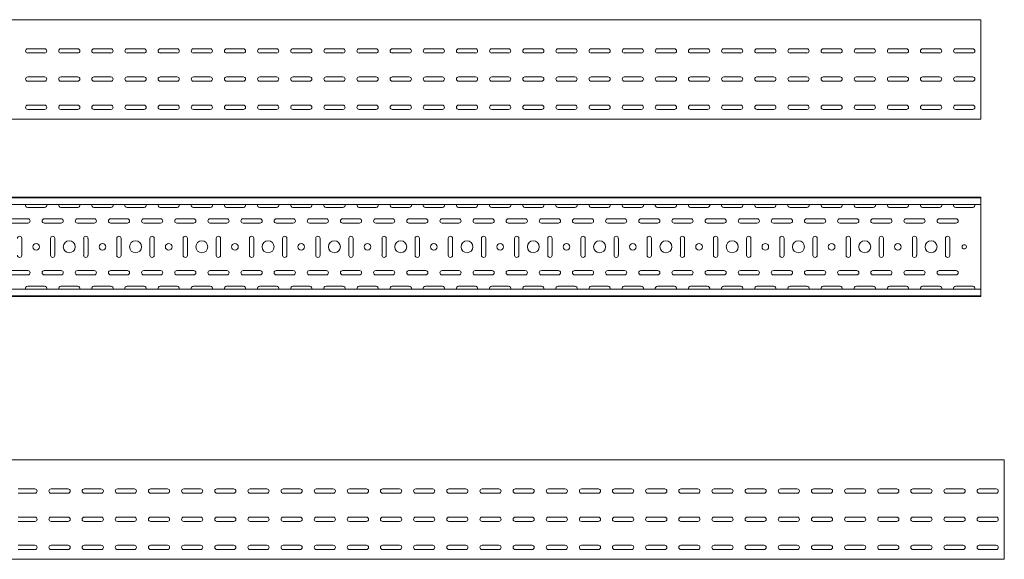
# Model space of a CAD drawing. Header units: millimetres. Extents: x -794 to 3872, y -6969 to -947.
# Tile 19 of 19: x 2383 to 3868, y -1761 to -947. Entities that reach past the tile are written whole.
import ezdxf

# ---------------------------------------------------------------- set-up
doc = ezdxf.new("R2010")
doc.units = ezdxf.units.MM

msp = doc.modelspace()

# ---------------------------------------------------------------- linework, layer by layer
at = {"color": 7, "linetype": 'Continuous', "lineweight": 15}
for p, q in [((3832.4, -946.7), (832.4, -946.7)), ((3832.4, -953.3), (3832.4, -946.7)), ((3832.4, -955.7), (3832.4, -953.3)), ((3832.4, -959.2), (3832.4, -955.7)), ((3832.4, -961), (3832.4, -959.2)), ((3832.4, -1094), (3832.4, -961)), ((2394.7, -990.4), (2420.2, -990.4)), ((2444.7, -990.4), (2470.2, -990.4)), ((2494.7, -990.4), (2520.2, -990.4)), ((2544.7, -990.4), (2570.2, -990.4)), ((2594.7, -990.4), (2620.2, -990.4)), ((2644.7, -990.4), (2670.2, -990.4)), ((2694.7, -990.4), (2720.2, -990.4)), ((2744.7, -990.4), (2770.2, -990.4)), ((2794.7, -990.4), (2820.2, -990.4)), ((2844.7, -990.4), (2870.2, -990.4)), ((2894.7, -990.4), (2920.2, -990.4)), ((2944.7, -990.4), (2970.2, -990.4)), ((2994.7, -990.4), (3020.2, -990.4)), ((3044.7, -990.4), (3070.2, -990.4)), ((3094.7, -990.4), (3120.2, -990.4)), ((3144.7, -990.4), (3170.2, -990.4)), ((3194.7, -990.4), (3220.2, -990.4)), ((3244.7, -990.4), (3270.2, -990.4)), ((3294.7, -990.4), (3320.2, -990.4)), ((3344.7, -990.4), (3370.2, -990.4)), ((3394.7, -990.4), (3420.2, -990.4)), ((3444.7, -990.4), (3470.2, -990.4)), ((3494.7, -990.4), (3520.2, -990.4)), ((3544.7, -990.4), (3570.2, -990.4)), ((3594.7, -990.4), (3620.2, -990.4)), ((3644.7, -990.4), (3670.2, -990.4)), ((3694.7, -990.4), (3720.2, -990.4)), ((3744.7, -990.4), (3770.2, -990.4)), ((3794.7, -990.4), (3820.2, -990.4)), ((2420.2, -996.9), (2394.7, -996.9)), ((2470.2, -996.9), (2444.7, -996.9)), ((2520.2, -996.9), (2494.7, -996.9)), ((2570.2, -996.9), (2544.7, -996.9)), ((2620.2, -996.9), (2594.7, -996.9)), ((2670.2, -996.9), (2644.7, -996.9)), ((2720.2, -996.9), (2694.7, -996.9)), ((2770.2, -996.9), (2744.7, -996.9)), ((2820.2, -996.9), (2794.7, -996.9)), ((2870.2, -996.9), (2844.7, -996.9)), ((2920.2, -996.9), (2894.7, -996.9)), ((2970.2, -996.9), (2944.7, -996.9)), ((3020.2, -996.9), (2994.7, -996.9)), ((3070.2, -996.9), (3044.7, -996.9)), ((3120.2, -996.9), (3094.7, -996.9)), ((3170.2, -996.9), (3144.7, -996.9)), ((3220.2, -996.9), (3194.7, -996.9)), ((3270.2, -996.9), (3244.7, -996.9)), ((3320.2, -996.9), (3294.7, -996.9)), ((3370.2, -996.9), (3344.7, -996.9)), ((3420.2, -996.9), (3394.7, -996.9)), ((3470.2, -996.9), (3444.7, -996.9)), ((3520.2, -996.9), (3494.7, -996.9)), ((3570.2, -996.9), (3544.7, -996.9)), ((3620.2, -996.9), (3594.7, -996.9)), ((3670.2, -996.9), (3644.7, -996.9)), ((3720.2, -996.9), (3694.7, -996.9)), ((3770.2, -996.9), (3744.7, -996.9)), ((3820.2, -996.9), (3794.7, -996.9)), ((2394.7, -1032.9), (2420.2, -1032.9)), ((2420.2, -1039.4), (2394.7, -1039.4)), ((2444.7, -1032.9), (2470.2, -1032.9)), ((2470.2, -1039.4), (2444.7, -1039.4)), ((2494.7, -1032.9), (2520.2, -1032.9)), ((2520.2, -1039.4), (2494.7, -1039.4)), ((2544.7, -1032.9), (2570.2, -1032.9)), ((2570.2, -1039.4), (2544.7, -1039.4)), ((2594.7, -1032.9), (2620.2, -1032.9)), ((2620.2, -1039.4), (2594.7, -1039.4)), ((2644.7, -1032.9), (2670.2, -1032.9)), ((2670.2, -1039.4), (2644.7, -1039.4)), ((2694.7, -1032.9), (2720.2, -1032.9)), ((2720.2, -1039.4), (2694.7, -1039.4)), ((2744.7, -1032.9), (2770.2, -1032.9)), ((2770.2, -1039.4), (2744.7, -1039.4)), ((2794.7, -1032.9), (2820.2, -1032.9)), ((2820.2, -1039.4), (2794.7, -1039.4)), ((2844.7, -1032.9), (2870.2, -1032.9)), ((2870.2, -1039.4), (2844.7, -1039.4)), ((2894.7, -1032.9), (2920.2, -1032.9)), ((2920.2, -1039.4), (2894.7, -1039.4)), ((2944.7, -1032.9), (2970.2, -1032.9)), ((2970.2, -1039.4), (2944.7, -1039.4)), ((2994.7, -1032.9), (3020.2, -1032.9)), ((3020.2, -1039.4), (2994.7, -1039.4)), ((3044.7, -1032.9), (3070.2, -1032.9)), ((3070.2, -1039.4), (3044.7, -1039.4)), ((3094.7, -1032.9), (3120.2, -1032.9)), ((3120.2, -1039.4), (3094.7, -1039.4)), ((3144.7, -1032.9), (3170.2, -1032.9)), ((3170.2, -1039.4), (3144.7, -1039.4)), ((3194.7, -1032.9), (3220.2, -1032.9)), ((3220.2, -1039.4), (3194.7, -1039.4)), ((3244.7, -1032.9), (3270.2, -1032.9)), ((3270.2, -1039.4), (3244.7, -1039.4)), ((3294.7, -1032.9), (3320.2, -1032.9)), ((3320.2, -1039.4), (3294.7, -1039.4)), ((3344.7, -1032.9), (3370.2, -1032.9)), ((3370.2, -1039.4), (3344.7, -1039.4)), ((3394.7, -1032.9), (3420.2, -1032.9)), ((3420.2, -1039.4), (3394.7, -1039.4)), ((3444.7, -1032.9), (3470.2, -1032.9)), ((3470.2, -1039.4), (3444.7, -1039.4)), ((3494.7, -1032.9), (3520.2, -1032.9)), ((3520.2, -1039.4), (3494.7, -1039.4)), ((3544.7, -1032.9), (3570.2, -1032.9)), ((3570.2, -1039.4), (3544.7, -1039.4)), ((3594.7, -1032.9), (3620.2, -1032.9)), ((3620.2, -1039.4), (3594.7, -1039.4)), ((3644.7, -1032.9), (3670.2, -1032.9)), ((3670.2, -1039.4), (3644.7, -1039.4)), ((3694.7, -1032.9), (3720.2, -1032.9)), ((3720.2, -1039.4), (3694.7, -1039.4)), ((3744.7, -1032.9), (3770.2, -1032.9)), ((3770.2, -1039.4), (3744.7, -1039.4)), ((3794.7, -1032.9), (3820.2, -1032.9)), ((3820.2, -1039.4), (3794.7, -1039.4)), ((2394.7, -1075.4), (2420.2, -1075.4)), ((2420.2, -1081.9), (2394.7, -1081.9)), ((2444.7, -1075.4), (2470.2, -1075.4)), ((2470.2, -1081.9), (2444.7, -1081.9)), ((2494.7, -1075.4), (2520.2, -1075.4)), ((2520.2, -1081.9), (2494.7, -1081.9)), ((2544.7, -1075.4), (2570.2, -1075.4)), ((2570.2, -1081.9), (2544.7, -1081.9)), ((2594.7, -1075.4), (2620.2, -1075.4)), ((2620.2, -1081.9), (2594.7, -1081.9)), ((2644.7, -1075.4), (2670.2, -1075.4)), ((2670.2, -1081.9), (2644.7, -1081.9)), ((2694.7, -1075.4), (2720.2, -1075.4)), ((2720.2, -1081.9), (2694.7, -1081.9)), ((2744.7, -1075.4), (2770.2, -1075.4)), ((2770.2, -1081.9), (2744.7, -1081.9)), ((2794.7, -1075.4), (2820.2, -1075.4)), ((2820.2, -1081.9), (2794.7, -1081.9)), ((2844.7, -1075.4), (2870.2, -1075.4)), ((2870.2, -1081.9), (2844.7, -1081.9)), ((2894.7, -1075.4), (2920.2, -1075.4)), ((2920.2, -1081.9), (2894.7, -1081.9)), ((2944.7, -1075.4), (2970.2, -1075.4)), ((2970.2, -1081.9), (2944.7, -1081.9)), ((2994.7, -1075.4), (3020.2, -1075.4)), ((3020.2, -1081.9), (2994.7, -1081.9)), ((3044.7, -1075.4), (3070.2, -1075.4)), ((3070.2, -1081.9), (3044.7, -1081.9)), ((3094.7, -1075.4), (3120.2, -1075.4)), ((3120.2, -1081.9), (3094.7, -1081.9)), ((3144.7, -1075.4), (3170.2, -1075.4)), ((3170.2, -1081.9), (3144.7, -1081.9)), ((3194.7, -1075.4), (3220.2, -1075.4)), ((3220.2, -1081.9), (3194.7, -1081.9)), ((3244.7, -1075.4), (3270.2, -1075.4)), ((3270.2, -1081.9), (3244.7, -1081.9)), ((3294.7, -1075.4), (3320.2, -1075.4)), ((3320.2, -1081.9), (3294.7, -1081.9)), ((3344.7, -1075.4), (3370.2, -1075.4)), ((3370.2, -1081.9), (3344.7, -1081.9)), ((3394.7, -1075.4), (3420.2, -1075.4)), ((3420.2, -1081.9), (3394.7, -1081.9)), ((3444.7, -1075.4), (3470.2, -1075.4)), ((3470.2, -1081.9), (3444.7, -1081.9)), ((3494.7, -1075.4), (3520.2, -1075.4)), ((3520.2, -1081.9), (3494.7, -1081.9)), ((3544.7, -1075.4), (3570.2, -1075.4)), ((3570.2, -1081.9), (3544.7, -1081.9)), ((3594.7, -1075.4), (3620.2, -1075.4)), ((3620.2, -1081.9), (3594.7, -1081.9)), ((3644.7, -1075.4), (3670.2, -1075.4)), ((3670.2, -1081.9), (3644.7, -1081.9)), ((3694.7, -1075.4), (3720.2, -1075.4)), ((3720.2, -1081.9), (3694.7, -1081.9)), ((3744.7, -1075.4), (3770.2, -1075.4)), ((3770.2, -1081.9), (3744.7, -1081.9)), ((3794.7, -1075.4), (3820.2, -1075.4)), ((3820.2, -1081.9), (3794.7, -1081.9)), ((3832.4, -1096.7), (832.4, -1096.7)), ((3832.4, -1096.7), (3832.4, -1094)), ((3832.4, -1214.3), (832.4, -1214.3)), ((3832.4, -1215.3), (832.4, -1215.3)), ((3832.4, -1215.3), (3832.4, -1214.3)), ((3832.4, -1223.7), (3832.4, -1215.3)), ((3832.4, -1225.5), (832.4, -1225.5)), ((2394.7, -1230), (2420.2, -1230)), ((2444.7, -1230), (2470.2, -1230)), ((2494.7, -1230), (2520.2, -1230)), ((2544.7, -1230), (2570.2, -1230)), ((2594.7, -1230), (2620.2, -1230)), ((2644.7, -1230), (2670.2, -1230)), ((2694.7, -1230), (2720.2, -1230)), ((2744.7, -1230), (2770.2, -1230)), ((2794.7, -1230), (2820.2, -1230)), ((2844.7, -1230), (2870.2, -1230)), ((2894.7, -1230), (2920.2, -1230)), ((2944.7, -1230), (2970.2, -1230)), ((2994.7, -1230), (3020.2, -1230)), ((3044.7, -1230), (3070.2, -1230)), ((3094.7, -1230), (3120.2, -1230)), ((3144.7, -1230), (3170.2, -1230)), ((3194.7, -1230), (3220.2, -1230)), ((3244.7, -1230), (3270.2, -1230)), ((3294.7, -1230), (3320.2, -1230)), ((3344.7, -1230), (3370.2, -1230)), ((3394.7, -1230), (3420.2, -1230)), ((3444.7, -1230), (3470.2, -1230)), ((3494.7, -1230), (3520.2, -1230)), ((3544.7, -1230), (3570.2, -1230)), ((3594.7, -1230), (3620.2, -1230)), ((3644.7, -1230), (3670.2, -1230)), ((3694.7, -1230), (3720.2, -1230)), ((3744.7, -1230), (3770.2, -1230)), ((3794.7, -1230), (3820.2, -1230)), ((3832.4, -1225.5), (3832.4, -1223.7)), ((3832.4, -1225.5), (3832.4, -1353.1)), ((2395.2, -1247), (2369.7, -1247)), ((2445.2, -1247), (2419.7, -1247)), ((2495.2, -1247), (2469.7, -1247)), ((2545.2, -1247), (2519.7, -1247)), ((2595.2, -1247), (2569.7, -1247)), ((2645.2, -1247), (2619.7, -1247)), ((2695.2, -1247), (2669.7, -1247)), ((2745.2, -1247), (2719.7, -1247)), ((2795.2, -1247), (2769.7, -1247)), ((2845.2, -1247), (2819.7, -1247)), ((2895.2, -1247), (2869.7, -1247)), ((2945.2, -1247), (2919.7, -1247)), ((2995.2, -1247), (2969.7, -1247)), ((3045.2, -1247), (3019.7, -1247)), ((3095.2, -1247), (3069.7, -1247)), ((3145.2, -1247), (3119.7, -1247)), ((3195.2, -1247), (3169.7, -1247)), ((3245.2, -1247), (3219.7, -1247)), ((3295.2, -1247), (3269.7, -1247)), ((3345.2, -1247), (3319.7, -1247)), ((3395.2, -1247), (3369.7, -1247)), ((3445.2, -1247), (3419.7, -1247)), ((3495.2, -1247), (3469.7, -1247)), ((3545.2, -1247), (3519.7, -1247)), ((3595.2, -1247), (3569.7, -1247)), ((3645.2, -1247), (3619.7, -1247)), ((3695.2, -1247), (3669.7, -1247)), ((3745.2, -1247), (3719.7, -1247)), ((3795.2, -1247), (3769.7, -1247)), ((2369.7, -1253.5), (2395.2, -1253.5)), ((2419.7, -1253.5), (2445.2, -1253.5)), ((2469.7, -1253.5), (2495.2, -1253.5)), ((2519.7, -1253.5), (2545.2, -1253.5)), ((2569.7, -1253.5), (2595.2, -1253.5)), ((2619.7, -1253.5), (2645.2, -1253.5)), ((2669.7, -1253.5), (2695.2, -1253.5)), ((2719.7, -1253.5), (2745.2, -1253.5)), ((2769.7, -1253.5), (2795.2, -1253.5)), ((2819.7, -1253.5), (2845.2, -1253.5)), ((2869.7, -1253.5), (2895.2, -1253.5)), ((2919.7, -1253.5), (2945.2, -1253.5)), ((2969.7, -1253.5), (2995.2, -1253.5)), ((3019.7, -1253.5), (3045.2, -1253.5)), ((3069.7, -1253.5), (3095.2, -1253.5)), ((3119.7, -1253.5), (3145.2, -1253.5)), ((3169.7, -1253.5), (3195.2, -1253.5)), ((3219.7, -1253.5), (3245.2, -1253.5)), ((3269.7, -1253.5), (3295.2, -1253.5)), ((3319.7, -1253.5), (3345.2, -1253.5)), ((3369.7, -1253.5), (3395.2, -1253.5)), ((3419.7, -1253.5), (3445.2, -1253.5)), ((3469.7, -1253.5), (3495.2, -1253.5)), ((3519.7, -1253.5), (3545.2, -1253.5)), ((3569.7, -1253.5), (3595.2, -1253.5)), ((3619.7, -1253.5), (3645.2, -1253.5)), ((3669.7, -1253.5), (3695.2, -1253.5)), ((3719.7, -1253.5), (3745.2, -1253.5)), ((3769.7, -1253.5), (3795.2, -1253.5)), ((2385.7, -1302), (2385.7, -1276.5)), ((2429.2, -1276.5), (2429.2, -1302)), ((2435.7, -1302), (2435.7, -1276.5)), ((2479.2, -1276.5), (2479.2, -1302)), ((2485.7, -1302), (2485.7, -1276.5)), ((2529.2, -1276.5), (2529.2, -1302)), ((2535.7, -1302), (2535.7, -1276.5)), ((2579.2, -1276.5), (2579.2, -1302)), ((2585.7, -1302), (2585.7, -1276.5)), ((2629.2, -1276.5), (2629.2, -1302)), ((2635.7, -1302), (2635.7, -1276.5)), ((2679.2, -1276.5), (2679.2, -1302)), ((2685.7, -1302), (2685.7, -1276.5)), ((2729.2, -1276.5), (2729.2, -1302)), ((2735.7, -1302), (2735.7, -1276.5)), ((2779.2, -1276.5), (2779.2, -1302)), ((2785.7, -1302), (2785.7, -1276.5)), ((2829.2, -1276.5), (2829.2, -1302)), ((2835.7, -1302), (2835.7, -1276.5)), ((2879.2, -1276.5), (2879.2, -1302)), ((2885.7, -1302), (2885.7, -1276.5)), ((2929.2, -1276.5), (2929.2, -1302)), ((2935.7, -1302), (2935.7, -1276.5)), ((2979.2, -1276.5), (2979.2, -1302)), ((2985.7, -1302), (2985.7, -1276.5)), ((3029.2, -1276.5), (3029.2, -1302)), ((3035.7, -1302), (3035.7, -1276.5)), ((3079.2, -1276.5), (3079.2, -1302)), ((3085.7, -1302), (3085.7, -1276.5)), ((3129.2, -1276.5), (3129.2, -1302)), ((3135.7, -1302), (3135.7, -1276.5)), ((3179.2, -1276.5), (3179.2, -1302)), ((3185.7, -1302), (3185.7, -1276.5)), ((3229.2, -1276.5), (3229.2, -1302)), ((3235.7, -1302), (3235.7, -1276.5)), ((3279.2, -1276.5), (3279.2, -1302)), ((3285.7, -1302), (3285.7, -1276.5)), ((3329.2, -1276.5), (3329.2, -1302)), ((3335.7, -1302), (3335.7, -1276.5)), ((3379.2, -1276.5), (3379.2, -1302)), ((3385.7, -1302), (3385.7, -1276.5)), ((3429.2, -1276.5), (3429.2, -1302)), ((3435.7, -1302), (3435.7, -1276.5)), ((3479.2, -1276.5), (3479.2, -1302)), ((3485.7, -1302), (3485.7, -1276.5)), ((3529.2, -1276.5), (3529.2, -1302)), ((3535.7, -1302), (3535.7, -1276.5)), ((3579.2, -1276.5), (3579.2, -1302)), ((3585.7, -1302), (3585.7, -1276.5)), ((3629.2, -1276.5), (3629.2, -1302)), ((3635.7, -1302), (3635.7, -1276.5)), ((3679.2, -1276.5), (3679.2, -1302)), ((3685.7, -1302), (3685.7, -1276.5)), ((3729.2, -1276.5), (3729.2, -1302)), ((3735.7, -1302), (3735.7, -1276.5)), ((3779.2, -1276.5), (3779.2, -1302)), ((3785.7, -1302), (3785.7, -1276.5)), ((2395.2, -1325), (2369.7, -1325)), ((2369.7, -1331.5), (2395.2, -1331.5)), ((2445.2, -1325), (2419.7, -1325)), ((2419.7, -1331.5), (2445.2, -1331.5)), ((2495.2, -1325), (2469.7, -1325)), ((2469.7, -1331.5), (2495.2, -1331.5)), ((2545.2, -1325), (2519.7, -1325)), ((2519.7, -1331.5), (2545.2, -1331.5)), ((2595.2, -1325), (2569.7, -1325)), ((2569.7, -1331.5), (2595.2, -1331.5)), ((2645.2, -1325), (2619.7, -1325)), ((2619.7, -1331.5), (2645.2, -1331.5)), ((2695.2, -1325), (2669.7, -1325)), ((2669.7, -1331.5), (2695.2, -1331.5)), ((2745.2, -1325), (2719.7, -1325)), ((2719.7, -1331.5), (2745.2, -1331.5)), ((2795.2, -1325), (2769.7, -1325)), ((2769.7, -1331.5), (2795.2, -1331.5)), ((2845.2, -1325), (2819.7, -1325)), ((2819.7, -1331.5), (2845.2, -1331.5)), ((2895.2, -1325), (2869.7, -1325)), ((2869.7, -1331.5), (2895.2, -1331.5)), ((2945.2, -1325), (2919.7, -1325)), ((2919.7, -1331.5), (2945.2, -1331.5)), ((2995.2, -1325), (2969.7, -1325)), ((2969.7, -1331.5), (2995.2, -1331.5)), ((3045.2, -1325), (3019.7, -1325)), ((3019.7, -1331.5), (3045.2, -1331.5)), ((3095.2, -1325), (3069.7, -1325)), ((3069.7, -1331.5), (3095.2, -1331.5)), ((3145.2, -1325), (3119.7, -1325)), ((3119.7, -1331.5), (3145.2, -1331.5)), ((3195.2, -1325), (3169.7, -1325)), ((3169.7, -1331.5), (3195.2, -1331.5)), ((3245.2, -1325), (3219.7, -1325)), ((3219.7, -1331.5), (3245.2, -1331.5)), ((3295.2, -1325), (3269.7, -1325)), ((3269.7, -1331.5), (3295.2, -1331.5)), ((3345.2, -1325), (3319.7, -1325)), ((3319.7, -1331.5), (3345.2, -1331.5)), ((3395.2, -1325), (3369.7, -1325)), ((3369.7, -1331.5), (3395.2, -1331.5)), ((3445.2, -1325), (3419.7, -1325)), ((3419.7, -1331.5), (3445.2, -1331.5)), ((3495.2, -1325), (3469.7, -1325)), ((3469.7, -1331.5), (3495.2, -1331.5)), ((3545.2, -1325), (3519.7, -1325)), ((3519.7, -1331.5), (3545.2, -1331.5)), ((3595.2, -1325), (3569.7, -1325)), ((3569.7, -1331.5), (3595.2, -1331.5)), ((3645.2, -1325), (3619.7, -1325)), ((3619.7, -1331.5), (3645.2, -1331.5)), ((3695.2, -1325), (3669.7, -1325)), ((3669.7, -1331.5), (3695.2, -1331.5)), ((3745.2, -1325), (3719.7, -1325)), ((3719.7, -1331.5), (3745.2, -1331.5)), ((3795.2, -1325), (3769.7, -1325)), ((3769.7, -1331.5), (3795.2, -1331.5)), ((2420.2, -1348.5), (2394.7, -1348.5)), ((2470.2, -1348.5), (2444.7, -1348.5)), ((2520.2, -1348.5), (2494.7, -1348.5)), ((2570.2, -1348.5), (2544.7, -1348.5)), ((2620.2, -1348.5), (2594.7, -1348.5)), ((2670.2, -1348.5), (2644.7, -1348.5)), ((2720.2, -1348.5), (2694.7, -1348.5)), ((2770.2, -1348.5), (2744.7, -1348.5)), ((2820.2, -1348.5), (2794.7, -1348.5)), ((2870.2, -1348.5), (2844.7, -1348.5)), ((2920.2, -1348.5), (2894.7, -1348.5)), ((2970.2, -1348.5), (2944.7, -1348.5)), ((3020.2, -1348.5), (2994.7, -1348.5)), ((3070.2, -1348.5), (3044.7, -1348.5)), ((3120.2, -1348.5), (3094.7, -1348.5)), ((3170.2, -1348.5), (3144.7, -1348.5)), ((3220.2, -1348.5), (3194.7, -1348.5)), ((3270.2, -1348.5), (3244.7, -1348.5)), ((3320.2, -1348.5), (3294.7, -1348.5)), ((3370.2, -1348.5), (3344.7, -1348.5)), ((3420.2, -1348.5), (3394.7, -1348.5)), ((3470.2, -1348.5), (3444.7, -1348.5)), ((3520.2, -1348.5), (3494.7, -1348.5)), ((3570.2, -1348.5), (3544.7, -1348.5)), ((3620.2, -1348.5), (3594.7, -1348.5)), ((3670.2, -1348.5), (3644.7, -1348.5)), ((3720.2, -1348.5), (3694.7, -1348.5)), ((3770.2, -1348.5), (3744.7, -1348.5)), ((3820.2, -1348.5), (3794.7, -1348.5)), ((3832.4, -1353.1), (832.4, -1353.1)), ((832.4, -1363.3), (3832.4, -1363.3)), ((3832.4, -1364.3), (832.4, -1364.3)), ((3832.4, -1354.8), (3832.4, -1353.1)), ((3832.4, -1363.3), (3832.4, -1354.8)), ((3832.4, -1364.3), (3832.4, -1363.3)), ((3867.9, -1610.7), (867.9, -1610.7)), ((3867.9, -1617.3), (3867.9, -1610.7)), ((3867.9, -1619.7), (3867.9, -1617.3)), ((3867.9, -1623.3), (3867.9, -1619.7)), ((3867.9, -1625), (3867.9, -1623.3)), ((3867.9, -1758), (3867.9, -1625)), ((2380.1, -1654.4), (2405.6, -1654.4)), ((2405.6, -1660.9), (2380.1, -1660.9)), ((2430.1, -1654.4), (2455.6, -1654.4)), ((2455.6, -1660.9), (2430.1, -1660.9)), ((2480.1, -1654.4), (2505.6, -1654.4)), ((2505.6, -1660.9), (2480.1, -1660.9)), ((2530.1, -1654.4), (2555.6, -1654.4)), ((2555.6, -1660.9), (2530.1, -1660.9)), ((2580.1, -1654.4), (2605.6, -1654.4)), ((2605.6, -1660.9), (2580.1, -1660.9)), ((2630.1, -1654.4), (2655.6, -1654.4)), ((2655.6, -1660.9), (2630.1, -1660.9)), ((2680.1, -1654.4), (2705.6, -1654.4)), ((2705.6, -1660.9), (2680.1, -1660.9)), ((2730.1, -1654.4), (2755.6, -1654.4)), ((2755.6, -1660.9), (2730.1, -1660.9)), ((2780.1, -1654.4), (2805.6, -1654.4)), ((2805.6, -1660.9), (2780.1, -1660.9)), ((2830.1, -1654.4), (2855.6, -1654.4)), ((2855.6, -1660.9), (2830.1, -1660.9)), ((2880.1, -1654.4), (2905.6, -1654.4)), ((2905.6, -1660.9), (2880.1, -1660.9)), ((2930.1, -1654.4), (2955.6, -1654.4)), ((2955.6, -1660.9), (2930.1, -1660.9)), ((2980.1, -1654.4), (3005.6, -1654.4)), ((3005.6, -1660.9), (2980.1, -1660.9)), ((3030.1, -1654.4), (3055.6, -1654.4)), ((3055.6, -1660.9), (3030.1, -1660.9)), ((3080.1, -1654.4), (3105.6, -1654.4)), ((3105.6, -1660.9), (3080.1, -1660.9)), ((3130.1, -1654.4), (3155.6, -1654.4)), ((3155.6, -1660.9), (3130.1, -1660.9)), ((3180.1, -1654.4), (3205.6, -1654.4)), ((3205.6, -1660.9), (3180.1, -1660.9)), ((3230.1, -1654.4), (3255.6, -1654.4)), ((3255.6, -1660.9), (3230.1, -1660.9)), ((3280.1, -1654.4), (3305.6, -1654.4)), ((3305.6, -1660.9), (3280.1, -1660.9)), ((3330.1, -1654.4), (3355.6, -1654.4)), ((3355.6, -1660.9), (3330.1, -1660.9)), ((3380.1, -1654.4), (3405.6, -1654.4)), ((3405.6, -1660.9), (3380.1, -1660.9)), ((3430.1, -1654.4), (3455.6, -1654.4)), ((3455.6, -1660.9), (3430.1, -1660.9)), ((3480.1, -1654.4), (3505.6, -1654.4)), ((3505.6, -1660.9), (3480.1, -1660.9)), ((3530.1, -1654.4), (3555.6, -1654.4)), ((3555.6, -1660.9), (3530.1, -1660.9)), ((3580.1, -1654.4), (3605.6, -1654.4)), ((3605.6, -1660.9), (3580.1, -1660.9)), ((3630.1, -1654.4), (3655.6, -1654.4)), ((3655.6, -1660.9), (3630.1, -1660.9)), ((3680.1, -1654.4), (3705.6, -1654.4)), ((3705.6, -1660.9), (3680.1, -1660.9)), ((3730.1, -1654.4), (3755.6, -1654.4)), ((3755.6, -1660.9), (3730.1, -1660.9)), ((3780.1, -1654.4), (3805.6, -1654.4)), ((3805.6, -1660.9), (3780.1, -1660.9)), ((3830.1, -1654.4), (3855.6, -1654.4)), ((3855.6, -1660.9), (3830.1, -1660.9)), ((2380.1, -1696.9), (2405.6, -1696.9)), ((2405.6, -1703.4), (2380.1, -1703.4)), ((2430.1, -1696.9), (2455.6, -1696.9)), ((2455.6, -1703.4), (2430.1, -1703.4)), ((2480.1, -1696.9), (2505.6, -1696.9)), ((2505.6, -1703.4), (2480.1, -1703.4)), ((2530.1, -1696.9), (2555.6, -1696.9)), ((2555.6, -1703.4), (2530.1, -1703.4)), ((2580.1, -1696.9), (2605.6, -1696.9)), ((2605.6, -1703.4), (2580.1, -1703.4)), ((2630.1, -1696.9), (2655.6, -1696.9)), ((2655.6, -1703.4), (2630.1, -1703.4)), ((2680.1, -1696.9), (2705.6, -1696.9)), ((2705.6, -1703.4), (2680.1, -1703.4)), ((2730.1, -1696.9), (2755.6, -1696.9)), ((2755.6, -1703.4), (2730.1, -1703.4)), ((2780.1, -1696.9), (2805.6, -1696.9)), ((2805.6, -1703.4), (2780.1, -1703.4)), ((2830.1, -1696.9), (2855.6, -1696.9)), ((2855.6, -1703.4), (2830.1, -1703.4)), ((2880.1, -1696.9), (2905.6, -1696.9)), ((2905.6, -1703.4), (2880.1, -1703.4)), ((2930.1, -1696.9), (2955.6, -1696.9)), ((2955.6, -1703.4), (2930.1, -1703.4)), ((2980.1, -1696.9), (3005.6, -1696.9)), ((3005.6, -1703.4), (2980.1, -1703.4)), ((3030.1, -1696.9), (3055.6, -1696.9)), ((3055.6, -1703.4), (3030.1, -1703.4)), ((3080.1, -1696.9), (3105.6, -1696.9)), ((3105.6, -1703.4), (3080.1, -1703.4)), ((3130.1, -1696.9), (3155.6, -1696.9)), ((3155.6, -1703.4), (3130.1, -1703.4)), ((3180.1, -1696.9), (3205.6, -1696.9)), ((3205.6, -1703.4), (3180.1, -1703.4)), ((3230.1, -1696.9), (3255.6, -1696.9)), ((3255.6, -1703.4), (3230.1, -1703.4)), ((3280.1, -1696.9), (3305.6, -1696.9)), ((3305.6, -1703.4), (3280.1, -1703.4)), ((3330.1, -1696.9), (3355.6, -1696.9)), ((3355.6, -1703.4), (3330.1, -1703.4)), ((3380.1, -1696.9), (3405.6, -1696.9)), ((3405.6, -1703.4), (3380.1, -1703.4)), ((3430.1, -1696.9), (3455.6, -1696.9)), ((3455.6, -1703.4), (3430.1, -1703.4)), ((3480.1, -1696.9), (3505.6, -1696.9)), ((3505.6, -1703.4), (3480.1, -1703.4)), ((3530.1, -1696.9), (3555.6, -1696.9)), ((3555.6, -1703.4), (3530.1, -1703.4)), ((3580.1, -1696.9), (3605.6, -1696.9)), ((3605.6, -1703.4), (3580.1, -1703.4)), ((3630.1, -1696.9), (3655.6, -1696.9)), ((3655.6, -1703.4), (3630.1, -1703.4)), ((3680.1, -1696.9), (3705.6, -1696.9)), ((3705.6, -1703.4), (3680.1, -1703.4)), ((3730.1, -1696.9), (3755.6, -1696.9)), ((3755.6, -1703.4), (3730.1, -1703.4)), ((3780.1, -1696.9), (3805.6, -1696.9)), ((3805.6, -1703.4), (3780.1, -1703.4)), ((3830.1, -1696.9), (3855.6, -1696.9)), ((3855.6, -1703.4), (3830.1, -1703.4)), ((2380.1, -1739.4), (2405.6, -1739.4)), ((2405.6, -1745.9), (2380.1, -1745.9)), ((2430.1, -1739.4), (2455.6, -1739.4)), ((2455.6, -1745.9), (2430.1, -1745.9)), ((2480.1, -1739.4), (2505.6, -1739.4)), ((2505.6, -1745.9), (2480.1, -1745.9)), ((2530.1, -1739.4), (2555.6, -1739.4)), ((2555.6, -1745.9), (2530.1, -1745.9)), ((2580.1, -1739.4), (2605.6, -1739.4)), ((2605.6, -1745.9), (2580.1, -1745.9)), ((2630.1, -1739.4), (2655.6, -1739.4)), ((2655.6, -1745.9), (2630.1, -1745.9)), ((2680.1, -1739.4), (2705.6, -1739.4)), ((2705.6, -1745.9), (2680.1, -1745.9)), ((2730.1, -1739.4), (2755.6, -1739.4)), ((2755.6, -1745.9), (2730.1, -1745.9)), ((2780.1, -1739.4), (2805.6, -1739.4)), ((2805.6, -1745.9), (2780.1, -1745.9)), ((2830.1, -1739.4), (2855.6, -1739.4)), ((2855.6, -1745.9), (2830.1, -1745.9)), ((2880.1, -1739.4), (2905.6, -1739.4)), ((2905.6, -1745.9), (2880.1, -1745.9)), ((2930.1, -1739.4), (2955.6, -1739.4)), ((2955.6, -1745.9), (2930.1, -1745.9)), ((2980.1, -1739.4), (3005.6, -1739.4)), ((3005.6, -1745.9), (2980.1, -1745.9)), ((3030.1, -1739.4), (3055.6, -1739.4)), ((3055.6, -1745.9), (3030.1, -1745.9)), ((3080.1, -1739.4), (3105.6, -1739.4)), ((3105.6, -1745.9), (3080.1, -1745.9)), ((3130.1, -1739.4), (3155.6, -1739.4)), ((3155.6, -1745.9), (3130.1, -1745.9)), ((3180.1, -1739.4), (3205.6, -1739.4)), ((3205.6, -1745.9), (3180.1, -1745.9)), ((3230.1, -1739.4), (3255.6, -1739.4)), ((3255.6, -1745.9), (3230.1, -1745.9)), ((3280.1, -1739.4), (3305.6, -1739.4)), ((3305.6, -1745.9), (3280.1, -1745.9)), ((3330.1, -1739.4), (3355.6, -1739.4)), ((3355.6, -1745.9), (3330.1, -1745.9)), ((3380.1, -1739.4), (3405.6, -1739.4)), ((3405.6, -1745.9), (3380.1, -1745.9)), ((3430.1, -1739.4), (3455.6, -1739.4)), ((3455.6, -1745.9), (3430.1, -1745.9)), ((3480.1, -1739.4), (3505.6, -1739.4)), ((3505.6, -1745.9), (3480.1, -1745.9)), ((3530.1, -1739.4), (3555.6, -1739.4)), ((3555.6, -1745.9), (3530.1, -1745.9)), ((3580.1, -1739.4), (3605.6, -1739.4)), ((3605.6, -1745.9), (3580.1, -1745.9)), ((3630.1, -1739.4), (3655.6, -1739.4)), ((3655.6, -1745.9), (3630.1, -1745.9)), ((3680.1, -1739.4), (3705.6, -1739.4)), ((3705.6, -1745.9), (3680.1, -1745.9)), ((3730.1, -1739.4), (3755.6, -1739.4)), ((3755.6, -1745.9), (3730.1, -1745.9)), ((3780.1, -1739.4), (3805.6, -1739.4)), ((3805.6, -1745.9), (3780.1, -1745.9)), ((3830.1, -1739.4), (3855.6, -1739.4)), ((3855.6, -1745.9), (3830.1, -1745.9)), ((3867.9, -1760.7), (867.9, -1760.7)), ((3867.9, -1760.7), (3867.9, -1758))]:
    msp.add_line(p, q, dxfattribs=at)
for centre, radius in [((2407.4, -1289.3), 5), ((2457.4, -1289.3), 9), ((2507.4, -1289.3), 5), ((2557.4, -1289.3), 9), ((2607.4, -1289.3), 5), ((2657.4, -1289.3), 9), ((2707.4, -1289.3), 5), ((2757.4, -1289.3), 9), ((2807.4, -1289.3), 5), ((2857.4, -1289.3), 9), ((2907.4, -1289.3), 5), ((2957.4, -1289.3), 9), ((3007.4, -1289.3), 5), ((3057.4, -1289.3), 9), ((3107.4, -1289.3), 5), ((3157.4, -1289.3), 9), ((3207.4, -1289.3), 5), ((3257.4, -1289.3), 9), ((3307.4, -1289.3), 5), ((3357.4, -1289.3), 9), ((3407.4, -1289.3), 5), ((3457.4, -1289.3), 9), ((3507.4, -1289.3), 5), ((3557.4, -1289.3), 9), ((3607.4, -1289.3), 5), ((3657.4, -1289.3), 9), ((3707.4, -1289.3), 5), ((3757.4, -1289.3), 9), ((3807.4, -1289.3), 3.25)]:
    msp.add_circle(centre, radius, dxfattribs=at)
for centre, start, end in [((2394.7, -993.7), 90, 270), ((2420.2, -993.7), 270, 90), ((2444.7, -993.7), 90, 270), ((2470.2, -993.7), 270, 90), ((2494.7, -993.7), 90, 270), ((2520.2, -993.7), 270, 90), ((2544.7, -993.7), 90, 270), ((2570.2, -993.7), 270, 90), ((2594.7, -993.7), 90, 270), ((2620.2, -993.7), 270, 90), ((2644.7, -993.7), 90, 270), ((2670.2, -993.7), 270, 90), ((2694.7, -993.7), 90, 270), ((2720.2, -993.7), 270, 90), ((2744.7, -993.7), 90, 270), ((2770.2, -993.7), 270, 90), ((2794.7, -993.7), 90, 270), ((2820.2, -993.7), 270, 90), ((2844.7, -993.7), 90, 270), ((2870.2, -993.7), 270, 90), ((2894.7, -993.7), 90, 270), ((2920.2, -993.7), 270, 90), ((2944.7, -993.7), 90, 270), ((2970.2, -993.7), 270, 90), ((2994.7, -993.7), 90, 270), ((3020.2, -993.7), 270, 90), ((3044.7, -993.7), 90, 270), ((3070.2, -993.7), 270, 90), ((3094.7, -993.7), 90, 270), ((3120.2, -993.7), 270, 90), ((3144.7, -993.7), 90, 270), ((3170.2, -993.7), 270, 90), ((3194.7, -993.7), 90, 270), ((3220.2, -993.7), 270, 90), ((3244.7, -993.7), 90, 270), ((3270.2, -993.7), 270, 90), ((3294.7, -993.7), 90, 270), ((3320.2, -993.7), 270, 90), ((3344.7, -993.7), 90, 270), ((3370.2, -993.7), 270, 90), ((3394.7, -993.7), 90, 270), ((3420.2, -993.7), 270, 90), ((3444.7, -993.7), 90, 270), ((3470.2, -993.7), 270, 90), ((3494.7, -993.7), 90, 270), ((3520.2, -993.7), 270, 90), ((3544.7, -993.7), 90, 270), ((3570.2, -993.7), 270, 90), ((3594.7, -993.7), 90, 270), ((3620.2, -993.7), 270, 90), ((3644.7, -993.7), 90, 270), ((3670.2, -993.7), 270, 90), ((3694.7, -993.7), 90, 270), ((3720.2, -993.7), 270, 90), ((3744.7, -993.7), 90, 270), ((3770.2, -993.7), 270, 90), ((3794.7, -993.7), 90, 270), ((3820.2, -993.7), 270, 90), ((2394.7, -1036.2), 90, 270), ((2420.2, -1036.2), 270, 90), ((2444.7, -1036.2), 90, 270), ((2470.2, -1036.2), 270, 90), ((2494.7, -1036.2), 90, 270), ((2520.2, -1036.2), 270, 90), ((2544.7, -1036.2), 90, 270), ((2570.2, -1036.2), 270, 90), ((2594.7, -1036.2), 90, 270), ((2620.2, -1036.2), 270, 90), ((2644.7, -1036.2), 90, 270), ((2670.2, -1036.2), 270, 90), ((2694.7, -1036.2), 90, 270), ((2720.2, -1036.2), 270, 90), ((2744.7, -1036.2), 90, 270), ((2770.2, -1036.2), 270, 90), ((2794.7, -1036.2), 90, 270), ((2820.2, -1036.2), 270, 90), ((2844.7, -1036.2), 90, 270), ((2870.2, -1036.2), 270, 90), ((2894.7, -1036.2), 90, 270), ((2920.2, -1036.2), 270, 90), ((2944.7, -1036.2), 90, 270), ((2970.2, -1036.2), 270, 90), ((2994.7, -1036.2), 90, 270), ((3020.2, -1036.2), 270, 90), ((3044.7, -1036.2), 90, 270), ((3070.2, -1036.2), 270, 90), ((3094.7, -1036.2), 90, 270), ((3120.2, -1036.2), 270, 90), ((3144.7, -1036.2), 90, 270), ((3170.2, -1036.2), 270, 90), ((3194.7, -1036.2), 90, 270), ((3220.2, -1036.2), 270, 90), ((3244.7, -1036.2), 90, 270), ((3270.2, -1036.2), 270, 90), ((3294.7, -1036.2), 90, 270), ((3320.2, -1036.2), 270, 90), ((3344.7, -1036.2), 90, 270), ((3370.2, -1036.2), 270, 90), ((3394.7, -1036.2), 90, 270), ((3420.2, -1036.2), 270, 90), ((3444.7, -1036.2), 90, 270), ((3470.2, -1036.2), 270, 90), ((3494.7, -1036.2), 90, 270), ((3520.2, -1036.2), 270, 90), ((3544.7, -1036.2), 90, 270), ((3570.2, -1036.2), 270, 90), ((3594.7, -1036.2), 90, 270), ((3620.2, -1036.2), 270, 90), ((3644.7, -1036.2), 90, 270), ((3670.2, -1036.2), 270, 90), ((3694.7, -1036.2), 90, 270), ((3720.2, -1036.2), 270, 90), ((3744.7, -1036.2), 90, 270), ((3770.2, -1036.2), 270, 90), ((3794.7, -1036.2), 90, 270), ((3820.2, -1036.2), 270, 90), ((2394.7, -1078.7), 90, 270), ((2420.2, -1078.7), 270, 90), ((2444.7, -1078.7), 90, 270), ((2470.2, -1078.7), 270, 90), ((2494.7, -1078.7), 90, 270), ((2520.2, -1078.7), 270, 90), ((2544.7, -1078.7), 90, 270), ((2570.2, -1078.7), 270, 90), ((2594.7, -1078.7), 90, 270), ((2620.2, -1078.7), 270, 90), ((2644.7, -1078.7), 90, 270), ((2670.2, -1078.7), 270, 90), ((2694.7, -1078.7), 90, 270), ((2720.2, -1078.7), 270, 90), ((2744.7, -1078.7), 90, 270), ((2770.2, -1078.7), 270, 90), ((2794.7, -1078.7), 90, 270), ((2820.2, -1078.7), 270, 90), ((2844.7, -1078.7), 90, 270), ((2870.2, -1078.7), 270, 90), ((2894.7, -1078.7), 90, 270), ((2920.2, -1078.7), 270, 90), ((2944.7, -1078.7), 90, 270), ((2970.2, -1078.7), 270, 90), ((2994.7, -1078.7), 90, 270), ((3020.2, -1078.7), 270, 90), ((3044.7, -1078.7), 90, 270), ((3070.2, -1078.7), 270, 90), ((3094.7, -1078.7), 90, 270), ((3120.2, -1078.7), 270, 90), ((3144.7, -1078.7), 90, 270), ((3170.2, -1078.7), 270, 90), ((3194.7, -1078.7), 90, 270), ((3220.2, -1078.7), 270, 90), ((3244.7, -1078.7), 90, 270), ((3270.2, -1078.7), 270, 90), ((3294.7, -1078.7), 90, 270), ((3320.2, -1078.7), 270, 90), ((3344.7, -1078.7), 90, 270), ((3370.2, -1078.7), 270, 90), ((3394.7, -1078.7), 90, 270), ((3420.2, -1078.7), 270, 90), ((3444.7, -1078.7), 90, 270), ((3470.2, -1078.7), 270, 90), ((3494.7, -1078.7), 90, 270), ((3520.2, -1078.7), 270, 90), ((3544.7, -1078.7), 90, 270), ((3570.2, -1078.7), 270, 90), ((3594.7, -1078.7), 90, 270), ((3620.2, -1078.7), 270, 90), ((3644.7, -1078.7), 90, 270), ((3670.2, -1078.7), 270, 90), ((3694.7, -1078.7), 90, 270), ((3720.2, -1078.7), 270, 90), ((3744.7, -1078.7), 90, 270), ((3770.2, -1078.7), 270, 90), ((3794.7, -1078.7), 90, 270), ((3820.2, -1078.7), 270, 90), ((2394.7, -1226.8), 156.6479, 270), ((2420.2, -1226.8), 270, 23.3521), ((2444.7, -1226.8), 156.6479, 270), ((2470.2, -1226.8), 270, 23.3521), ((2494.7, -1226.8), 156.6479, 270), ((2520.2, -1226.8), 270, 23.3521), ((2544.7, -1226.8), 156.6479, 270), ((2570.2, -1226.8), 270, 23.3521), ((2594.7, -1226.8), 156.6479, 270), ((2620.2, -1226.8), 270, 23.3521), ((2644.7, -1226.8), 156.6479, 270), ((2670.2, -1226.8), 270, 23.3521), ((2694.7, -1226.8), 156.6479, 270), ((2720.2, -1226.8), 270, 23.3521), ((2744.7, -1226.8), 156.6479, 270), ((2770.2, -1226.8), 270, 23.3521), ((2794.7, -1226.8), 156.6479, 270), ((2820.2, -1226.8), 270, 23.3521), ((2844.7, -1226.8), 156.6479, 270), ((2870.2, -1226.8), 270, 23.3521), ((2894.7, -1226.8), 156.6479, 270), ((2920.2, -1226.8), 270, 23.3521), ((2944.7, -1226.8), 156.6479, 270), ((2970.2, -1226.8), 270, 23.3521), ((2994.7, -1226.8), 156.6479, 270), ((3020.2, -1226.8), 270, 23.3521), ((3044.7, -1226.8), 156.6479, 270), ((3070.2, -1226.8), 270, 23.3521), ((3094.7, -1226.8), 156.6479, 270), ((3120.2, -1226.8), 270, 23.3521), ((3144.7, -1226.8), 156.6479, 270), ((3170.2, -1226.8), 270, 23.3521), ((3194.7, -1226.8), 156.6479, 270), ((3220.2, -1226.8), 270, 23.3521), ((3244.7, -1226.8), 156.6479, 270), ((3270.2, -1226.8), 270, 23.3521), ((3294.7, -1226.8), 156.6479, 270), ((3320.2, -1226.8), 270, 23.3521), ((3344.7, -1226.8), 156.6479, 270), ((3370.2, -1226.8), 270, 23.3521), ((3394.7, -1226.8), 156.6479, 270), ((3420.2, -1226.8), 270, 23.3521), ((3444.7, -1226.8), 156.6479, 270), ((3470.2, -1226.8), 270, 23.3521), ((3494.7, -1226.8), 156.6479, 270), ((3520.2, -1226.8), 270, 23.3521), ((3544.7, -1226.8), 156.6479, 270), ((3570.2, -1226.8), 270, 23.3521), ((3594.7, -1226.8), 156.6479, 270), ((3620.2, -1226.8), 270, 23.3521), ((3644.7, -1226.8), 156.6479, 270), ((3670.2, -1226.8), 270, 23.3521), ((3694.7, -1226.8), 156.6479, 270), ((3720.2, -1226.8), 270, 23.3521), ((3744.7, -1226.8), 156.6479, 270), ((3770.2, -1226.8), 270, 23.3521), ((3794.7, -1226.8), 156.6479, 270), ((3820.2, -1226.8), 270, 23.3521), ((2395.2, -1250.3), 270, 90), ((2419.7, -1250.3), 90, 270), ((2445.2, -1250.3), 270, 90), ((2469.7, -1250.3), 90, 270), ((2495.2, -1250.3), 270, 90), ((2519.7, -1250.3), 90, 270), ((2545.2, -1250.3), 270, 90), ((2569.7, -1250.3), 90, 270), ((2595.2, -1250.3), 270, 90), ((2619.7, -1250.3), 90, 270), ((2645.2, -1250.3), 270, 90), ((2669.7, -1250.3), 90, 270), ((2695.2, -1250.3), 270, 90), ((2719.7, -1250.3), 90, 270), ((2745.2, -1250.3), 270, 90), ((2769.7, -1250.3), 90, 270), ((2795.2, -1250.3), 270, 90), ((2819.7, -1250.3), 90, 270), ((2845.2, -1250.3), 270, 90), ((2869.7, -1250.3), 90, 270), ((2895.2, -1250.3), 270, 90), ((2919.7, -1250.3), 90, 270), ((2945.2, -1250.3), 270, 90), ((2969.7, -1250.3), 90, 270), ((2995.2, -1250.3), 270, 90), ((3019.7, -1250.3), 90, 270), ((3045.2, -1250.3), 270, 90), ((3069.7, -1250.3), 90, 270), ((3095.2, -1250.3), 270, 90), ((3119.7, -1250.3), 90, 270), ((3145.2, -1250.3), 270, 90), ((3169.7, -1250.3), 90, 270), ((3195.2, -1250.3), 270, 90), ((3219.7, -1250.3), 90, 270), ((3245.2, -1250.3), 270, 90), ((3269.7, -1250.3), 90, 270), ((3295.2, -1250.3), 270, 90), ((3319.7, -1250.3), 90, 270), ((3345.2, -1250.3), 270, 90), ((3369.7, -1250.3), 90, 270), ((3395.2, -1250.3), 270, 90), ((3419.7, -1250.3), 90, 270), ((3445.2, -1250.3), 270, 90), ((3469.7, -1250.3), 90, 270), ((3495.2, -1250.3), 270, 90), ((3519.7, -1250.3), 90, 270), ((3545.2, -1250.3), 270, 90), ((3569.7, -1250.3), 90, 270), ((3595.2, -1250.3), 270, 90), ((3619.7, -1250.3), 90, 270), ((3645.2, -1250.3), 270, 90), ((3669.7, -1250.3), 90, 270), ((3695.2, -1250.3), 270, 90), ((3719.7, -1250.3), 90, 270), ((3745.2, -1250.3), 270, 90), ((3769.7, -1250.3), 90, 270), ((3795.2, -1250.3), 270, 90), ((2382.4, -1276.5), 360, 180), ((2432.4, -1276.5), 0, 180), ((2482.4, -1276.5), 360, 180), ((2532.4, -1276.5), 0, 180), ((2582.4, -1276.5), 360, 180), ((2632.4, -1276.5), 0, 180), ((2682.4, -1276.5), 360, 180), ((2732.4, -1276.5), 0, 180), ((2782.4, -1276.5), 360, 180), ((2832.4, -1276.5), 0, 180), ((2882.4, -1276.5), 360, 180), ((2932.4, -1276.5), 0, 180), ((2982.4, -1276.5), 360, 180), ((3032.4, -1276.5), 0, 180), ((3082.4, -1276.5), 360, 180), ((3132.4, -1276.5), 0, 180), ((3182.4, -1276.5), 360, 180), ((3232.4, -1276.5), 0, 180), ((3282.4, -1276.5), 360, 180), ((3332.4, -1276.5), 0, 180), ((3382.4, -1276.5), 360, 180), ((3432.4, -1276.5), 0, 180), ((3482.4, -1276.5), 360, 180), ((3532.4, -1276.5), 0, 180), ((3582.4, -1276.5), 360, 180), ((3632.4, -1276.5), 0, 180), ((3682.4, -1276.5), 360, 180), ((3732.4, -1276.5), 0, 180), ((3782.4, -1276.5), 360, 180), ((2382.4, -1302), 180, 0), ((2432.4, -1302), 180, 0), ((2482.4, -1302), 180, 0), ((2532.4, -1302), 180, 0), ((2582.4, -1302), 180, 0), ((2632.4, -1302), 180, 0), ((2682.4, -1302), 180, 0), ((2732.4, -1302), 180, 0), ((2782.4, -1302), 180, 0), ((2832.4, -1302), 180, 0), ((2882.4, -1302), 180, 0), ((2932.4, -1302), 180, 0), ((2982.4, -1302), 180, 0), ((3032.4, -1302), 180, 0), ((3082.4, -1302), 180, 0), ((3132.4, -1302), 180, 0), ((3182.4, -1302), 180, 0), ((3232.4, -1302), 180, 0), ((3282.4, -1302), 180, 0), ((3332.4, -1302), 180, 0), ((3382.4, -1302), 180, 0), ((3432.4, -1302), 180, 0), ((3482.4, -1302), 180, 0), ((3532.4, -1302), 180, 0), ((3582.4, -1302), 180, 0), ((3632.4, -1302), 180, 0), ((3682.4, -1302), 180, 0), ((3732.4, -1302), 180, 0), ((3782.4, -1302), 180, 0), ((2395.2, -1328.3), 270, 90), ((2419.7, -1328.3), 90, 270), ((2445.2, -1328.3), 270, 90), ((2469.7, -1328.3), 90, 270), ((2495.2, -1328.3), 270, 90), ((2519.7, -1328.3), 90, 270), ((2545.2, -1328.3), 270, 90), ((2569.7, -1328.3), 90, 270), ((2595.2, -1328.3), 270, 90), ((2619.7, -1328.3), 90, 270), ((2645.2, -1328.3), 270, 90), ((2669.7, -1328.3), 90, 270), ((2695.2, -1328.3), 270, 90), ((2719.7, -1328.3), 90, 270), ((2745.2, -1328.3), 270, 90), ((2769.7, -1328.3), 90, 270), ((2795.2, -1328.3), 270, 90), ((2819.7, -1328.3), 90, 270), ((2845.2, -1328.3), 270, 90), ((2869.7, -1328.3), 90, 270), ((2895.2, -1328.3), 270, 90), ((2919.7, -1328.3), 90, 270), ((2945.2, -1328.3), 270, 90), ((2969.7, -1328.3), 90, 270), ((2995.2, -1328.3), 270, 90), ((3019.7, -1328.3), 90, 270), ((3045.2, -1328.3), 270, 90), ((3069.7, -1328.3), 90, 270), ((3095.2, -1328.3), 270, 90), ((3119.7, -1328.3), 90, 270), ((3145.2, -1328.3), 270, 90), ((3169.7, -1328.3), 90, 270), ((3195.2, -1328.3), 270, 90), ((3219.7, -1328.3), 90, 270), ((3245.2, -1328.3), 270, 90), ((3269.7, -1328.3), 90, 270), ((3295.2, -1328.3), 270, 90), ((3319.7, -1328.3), 90, 270), ((3345.2, -1328.3), 270, 90), ((3369.7, -1328.3), 90, 270), ((3395.2, -1328.3), 270, 90), ((3419.7, -1328.3), 90, 270), ((3445.2, -1328.3), 270, 90), ((3469.7, -1328.3), 90, 270), ((3495.2, -1328.3), 270, 90), ((3519.7, -1328.3), 90, 270), ((3545.2, -1328.3), 270, 90), ((3569.7, -1328.3), 90, 270), ((3595.2, -1328.3), 270, 90), ((3619.7, -1328.3), 90, 270), ((3645.2, -1328.3), 270, 90), ((3669.7, -1328.3), 90, 270), ((3695.2, -1328.3), 270, 90), ((3719.7, -1328.3), 90, 270), ((3745.2, -1328.3), 270, 90), ((3769.7, -1328.3), 90, 270), ((3795.2, -1328.3), 270, 90), ((2394.7, -1351.8), 90, 203.3521), ((2420.2, -1351.8), 336.6479, 90), ((2444.7, -1351.8), 90, 203.3521), ((2470.2, -1351.8), 336.6479, 90), ((2494.7, -1351.8), 90, 203.3521), ((2520.2, -1351.8), 336.6479, 90), ((2544.7, -1351.8), 90, 203.3521), ((2570.2, -1351.8), 336.6479, 90), ((2594.7, -1351.8), 90, 203.3521), ((2620.2, -1351.8), 336.6479, 90), ((2644.7, -1351.8), 90, 203.3521), ((2670.2, -1351.8), 336.6479, 90), ((2694.7, -1351.8), 90, 203.3521), ((2720.2, -1351.8), 336.6479, 90), ((2744.7, -1351.8), 90, 203.3521), ((2770.2, -1351.8), 336.6479, 90), ((2794.7, -1351.8), 90, 203.3521), ((2820.2, -1351.8), 336.6479, 90), ((2844.7, -1351.8), 90, 203.3521), ((2870.2, -1351.8), 336.6479, 90), ((2894.7, -1351.8), 90, 203.3521), ((2920.2, -1351.8), 336.6479, 90), ((2944.7, -1351.8), 90, 203.3521), ((2970.2, -1351.8), 336.6479, 90), ((2994.7, -1351.8), 90, 203.3521), ((3020.2, -1351.8), 336.6479, 90), ((3044.7, -1351.8), 90, 203.3521), ((3070.2, -1351.8), 336.6479, 90), ((3094.7, -1351.8), 90, 203.3521), ((3120.2, -1351.8), 336.6479, 90), ((3144.7, -1351.8), 90, 203.3521), ((3170.2, -1351.8), 336.6479, 90), ((3194.7, -1351.8), 90, 203.3521), ((3220.2, -1351.8), 336.6479, 90), ((3244.7, -1351.8), 90, 203.3521), ((3270.2, -1351.8), 336.6479, 90), ((3294.7, -1351.8), 90, 203.3521), ((3320.2, -1351.8), 336.6479, 90), ((3344.7, -1351.8), 90, 203.3521), ((3370.2, -1351.8), 336.6479, 90), ((3394.7, -1351.8), 90, 203.3521), ((3420.2, -1351.8), 336.6479, 90), ((3444.7, -1351.8), 90, 203.3521), ((3470.2, -1351.8), 336.6479, 90), ((3494.7, -1351.8), 90, 203.3521), ((3520.2, -1351.8), 336.6479, 90), ((3544.7, -1351.8), 90, 203.3521), ((3570.2, -1351.8), 336.6479, 90), ((3594.7, -1351.8), 90, 203.3521), ((3620.2, -1351.8), 336.6479, 90), ((3644.7, -1351.8), 90, 203.3521), ((3670.2, -1351.8), 336.6479, 90), ((3694.7, -1351.8), 90, 203.3521), ((3720.2, -1351.8), 336.6479, 90), ((3744.7, -1351.8), 90, 203.3521), ((3770.2, -1351.8), 336.6479, 90), ((3794.7, -1351.8), 90, 203.3521), ((3820.2, -1351.8), 336.6479, 90), ((2405.6, -1657.7), 270, 90), ((2430.1, -1657.7), 90, 270), ((2455.6, -1657.7), 270, 90), ((2480.1, -1657.7), 90, 270), ((2505.6, -1657.7), 270, 90), ((2530.1, -1657.7), 90, 270), ((2555.6, -1657.7), 270, 90), ((2580.1, -1657.7), 90, 270), ((2605.6, -1657.7), 270, 90), ((2630.1, -1657.7), 90, 270), ((2655.6, -1657.7), 270, 90), ((2680.1, -1657.7), 90, 270), ((2705.6, -1657.7), 270, 90), ((2730.1, -1657.7), 90, 270), ((2755.6, -1657.7), 270, 90), ((2780.1, -1657.7), 90, 270), ((2805.6, -1657.7), 270, 90), ((2830.1, -1657.7), 90, 270), ((2855.6, -1657.7), 270, 90), ((2880.1, -1657.7), 90, 270), ((2905.6, -1657.7), 270, 90), ((2930.1, -1657.7), 90, 270), ((2955.6, -1657.7), 270, 90), ((2980.1, -1657.7), 90, 270), ((3005.6, -1657.7), 270, 90), ((3030.1, -1657.7), 90, 270), ((3055.6, -1657.7), 270, 90), ((3080.1, -1657.7), 90, 270), ((3105.6, -1657.7), 270, 90), ((3130.1, -1657.7), 90, 270), ((3155.6, -1657.7), 270, 90), ((3180.1, -1657.7), 90, 270), ((3205.6, -1657.7), 270, 90), ((3230.1, -1657.7), 90, 270), ((3255.6, -1657.7), 270, 90), ((3280.1, -1657.7), 90, 270), ((3305.6, -1657.7), 270, 90), ((3330.1, -1657.7), 90, 270), ((3355.6, -1657.7), 270, 90), ((3380.1, -1657.7), 90, 270), ((3405.6, -1657.7), 270, 90), ((3430.1, -1657.7), 90, 270), ((3455.6, -1657.7), 270, 90), ((3480.1, -1657.7), 90, 270), ((3505.6, -1657.7), 270, 90), ((3530.1, -1657.7), 90, 270), ((3555.6, -1657.7), 270, 90), ((3580.1, -1657.7), 90, 270), ((3605.6, -1657.7), 270, 90), ((3630.1, -1657.7), 90, 270), ((3655.6, -1657.7), 270, 90), ((3680.1, -1657.7), 90, 270), ((3705.6, -1657.7), 270, 90), ((3730.1, -1657.7), 90, 270), ((3755.6, -1657.7), 270, 90), ((3780.1, -1657.7), 90, 270), ((3805.6, -1657.7), 270, 90), ((3830.1, -1657.7), 90, 270), ((3855.6, -1657.7), 270, 90), ((2405.6, -1700.2), 270, 90), ((2430.1, -1700.2), 90, 270), ((2455.6, -1700.2), 270, 90), ((2480.1, -1700.2), 90, 270), ((2505.6, -1700.2), 270, 90), ((2530.1, -1700.2), 90, 270), ((2555.6, -1700.2), 270, 90), ((2580.1, -1700.2), 90, 270), ((2605.6, -1700.2), 270, 90), ((2630.1, -1700.2), 90, 270), ((2655.6, -1700.2), 270, 90), ((2680.1, -1700.2), 90, 270), ((2705.6, -1700.2), 270, 90), ((2730.1, -1700.2), 90, 270), ((2755.6, -1700.2), 270, 90), ((2780.1, -1700.2), 90, 270), ((2805.6, -1700.2), 270, 90), ((2830.1, -1700.2), 90, 270), ((2855.6, -1700.2), 270, 90), ((2880.1, -1700.2), 90, 270), ((2905.6, -1700.2), 270, 90), ((2930.1, -1700.2), 90, 270), ((2955.6, -1700.2), 270, 90), ((2980.1, -1700.2), 90, 270), ((3005.6, -1700.2), 270, 90), ((3030.1, -1700.2), 90, 270), ((3055.6, -1700.2), 270, 90), ((3080.1, -1700.2), 90, 270), ((3105.6, -1700.2), 270, 90), ((3130.1, -1700.2), 90, 270), ((3155.6, -1700.2), 270, 90), ((3180.1, -1700.2), 90, 270), ((3205.6, -1700.2), 270, 90), ((3230.1, -1700.2), 90, 270), ((3255.6, -1700.2), 270, 90), ((3280.1, -1700.2), 90, 270), ((3305.6, -1700.2), 270, 90), ((3330.1, -1700.2), 90, 270), ((3355.6, -1700.2), 270, 90), ((3380.1, -1700.2), 90, 270), ((3405.6, -1700.2), 270, 90), ((3430.1, -1700.2), 90, 270), ((3455.6, -1700.2), 270, 90), ((3480.1, -1700.2), 90, 270), ((3505.6, -1700.2), 270, 90), ((3530.1, -1700.2), 90, 270), ((3555.6, -1700.2), 270, 90), ((3580.1, -1700.2), 90, 270), ((3605.6, -1700.2), 270, 90), ((3630.1, -1700.2), 90, 270), ((3655.6, -1700.2), 270, 90), ((3680.1, -1700.2), 90, 270), ((3705.6, -1700.2), 270, 90), ((3730.1, -1700.2), 90, 270), ((3755.6, -1700.2), 270, 90), ((3780.1, -1700.2), 90, 270), ((3805.6, -1700.2), 270, 90), ((3830.1, -1700.2), 90, 270), ((3855.6, -1700.2), 270, 90), ((2405.6, -1742.7), 270, 90), ((2430.1, -1742.7), 90, 270), ((2455.6, -1742.7), 270, 90), ((2480.1, -1742.7), 90, 270), ((2505.6, -1742.7), 270, 90), ((2530.1, -1742.7), 90, 270), ((2555.6, -1742.7), 270, 90), ((2580.1, -1742.7), 90, 270), ((2605.6, -1742.7), 270, 90), ((2630.1, -1742.7), 90, 270), ((2655.6, -1742.7), 270, 90), ((2680.1, -1742.7), 90, 270), ((2705.6, -1742.7), 270, 90), ((2730.1, -1742.7), 90, 270), ((2755.6, -1742.7), 270, 90), ((2780.1, -1742.7), 90, 270), ((2805.6, -1742.7), 270, 90), ((2830.1, -1742.7), 90, 270), ((2855.6, -1742.7), 270, 90), ((2880.1, -1742.7), 90, 270), ((2905.6, -1742.7), 270, 90), ((2930.1, -1742.7), 90, 270), ((2955.6, -1742.7), 270, 90), ((2980.1, -1742.7), 90, 270), ((3005.6, -1742.7), 270, 90), ((3030.1, -1742.7), 90, 270), ((3055.6, -1742.7), 270, 90), ((3080.1, -1742.7), 90, 270), ((3105.6, -1742.7), 270, 90), ((3130.1, -1742.7), 90, 270), ((3155.6, -1742.7), 270, 90), ((3180.1, -1742.7), 90, 270), ((3205.6, -1742.7), 270, 90), ((3230.1, -1742.7), 90, 270), ((3255.6, -1742.7), 270, 90), ((3280.1, -1742.7), 90, 270), ((3305.6, -1742.7), 270, 90), ((3330.1, -1742.7), 90, 270), ((3355.6, -1742.7), 270, 90), ((3380.1, -1742.7), 90, 270), ((3405.6, -1742.7), 270, 90), ((3430.1, -1742.7), 90, 270), ((3455.6, -1742.7), 270, 90), ((3480.1, -1742.7), 90, 270), ((3505.6, -1742.7), 270, 90), ((3530.1, -1742.7), 90, 270), ((3555.6, -1742.7), 270, 90), ((3580.1, -1742.7), 90, 270), ((3605.6, -1742.7), 270, 90), ((3630.1, -1742.7), 90, 270), ((3655.6, -1742.7), 270, 90), ((3680.1, -1742.7), 90, 270), ((3705.6, -1742.7), 270, 90), ((3730.1, -1742.7), 90, 270), ((3755.6, -1742.7), 270, 90), ((3780.1, -1742.7), 90, 270), ((3805.6, -1742.7), 270, 90), ((3830.1, -1742.7), 90, 270), ((3855.6, -1742.7), 270, 90)]:
    msp.add_arc(centre, 3.25, start, end, dxfattribs=at)

doc.saveas('drawing.dxf')
